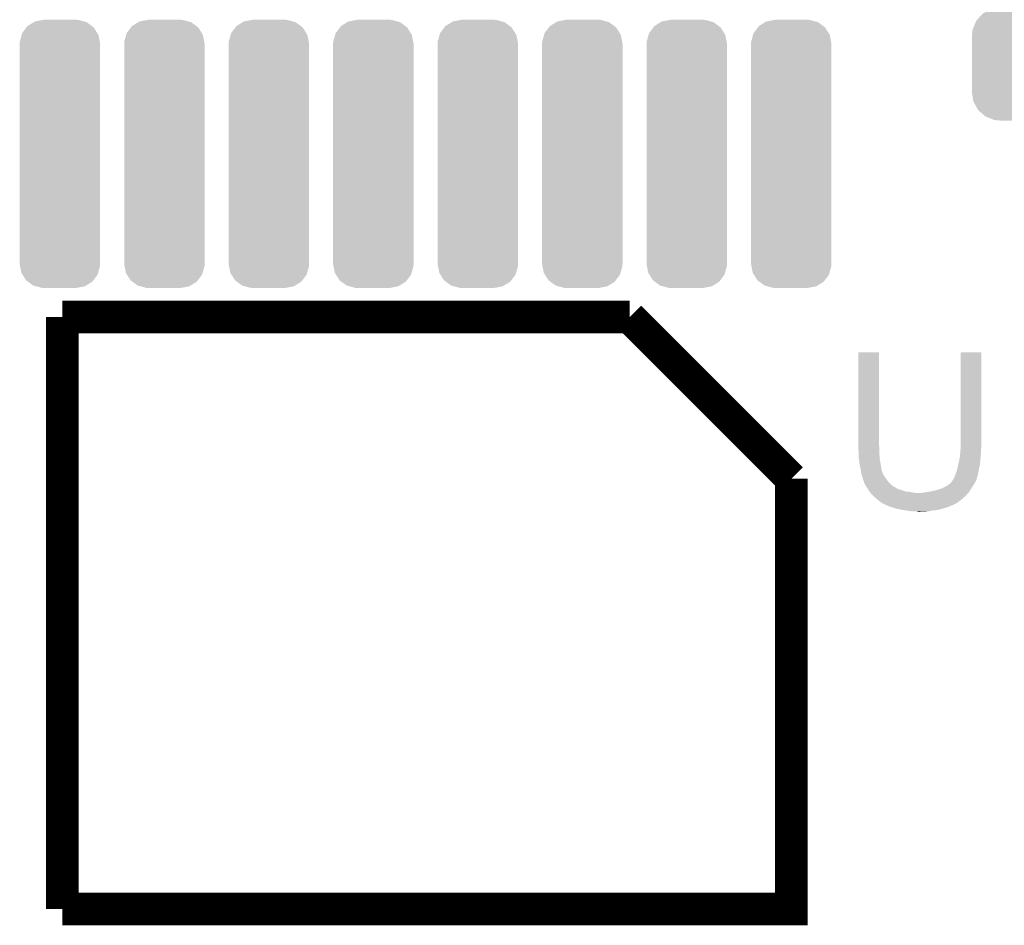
# Model space of a CAD drawing. Extents: x -1.3 to 24.2, y -3.9 to 53.4.
# Tile 16 of 62: x 7.9 to 14, y 11.2 to 16.8. Entities that reach past the tile are written whole.
import ezdxf

# ---------------------------------------------------------------- set-up
doc = ezdxf.new("R2010")
doc.units = 0
doc.layers.get('0').update_dxf_attribs({"linetype": 'CONTINUOUS'})
doc.layers.add('GNSS_22_CLICK_V101_GTO', color=11, linetype='CONTINUOUS')
doc.layers.add('GNSS_22_CLICK_V101_GTS', color=8, linetype='CONTINUOUS')

# ---------------------------------------------------------------- blocks, each defined once
blk = doc.blocks.new('CUSTOM_100')
for points in [[(-0.34504, 0.286174), (-0.320744, 0.31339), (0.348152, 0.286174), (0.317222, 0.31339)], [(-0.320744, 0.31339), (-0.298526, 0.325596), (0.317222, 0.31339), (0.30335, 0.325596)], [(-0.298526, 0.325596), (-0.268438, 0.342124), (0.30335, 0.325596), (0.2622, 0.342124)], [(-0.268438, 0.342124), (-0.233628, 0.347838), (0.2622, 0.342124), (0.247972, 0.347838)], [(-0.233628, 0.347838), (-0.20955, 0.35179), (0.247972, 0.347838), (0.20955, 0.35179)], [(-0.37475, 0.234078), (-0.360486, 0.26887), (0.377262, 0.234078), (0.357822, 0.26887)], [(-0.360486, 0.26887), (-0.34504, 0.286174), (0.357822, 0.26887), (0.348152, 0.286174)], [(-0.38735, 0.17526), (-0.383124, 0.213652), (0.38735, 0.17526), (0.380766, 0.213652)], [(-0.383124, 0.213652), (-0.37475, 0.234078), (0.380766, 0.213652), (0.377262, 0.234078)], [(-0.38608, 0.154124), (-0.38735, 0.17526), (0.38608, 0.154124), (0.38735, 0.17526)], [(-0.38608, -0.154124), (-0.38608, 0.154124), (0.38608, -0.154124), (0.38608, 0.154124)], [(-0.38735, -0.17526), (-0.38608, -0.154124), (0.38735, -0.17526), (0.38608, -0.154124)], [(-0.380764, -0.213652), (-0.38735, -0.17526), (0.383124, -0.213652), (0.38735, -0.17526)], [(-0.377262, -0.234078), (-0.380764, -0.213652), (0.374748, -0.234078), (0.383124, -0.213652)], [(-0.35782, -0.26887), (-0.377262, -0.234078), (0.360486, -0.26887), (0.374748, -0.234078)], [(-0.348152, -0.286174), (-0.35782, -0.26887), (0.345038, -0.286174), (0.360486, -0.26887)], [(-0.31722, -0.31339), (-0.348152, -0.286174), (0.320744, -0.31339), (0.345038, -0.286174)], [(-0.30335, -0.325596), (-0.31722, -0.31339), (0.298524, -0.325596), (0.320744, -0.31339)], [(-0.262198, -0.342124), (-0.30335, -0.325596), (0.268438, -0.342124), (0.298524, -0.325596)], [(-0.247972, -0.347838), (-0.262198, -0.342124), (0.233626, -0.347838), (0.268438, -0.342124)], [(-0.20955, -0.35179), (-0.247972, -0.347838), (0.20955, -0.35179), (0.233626, -0.347838)]]:
    blk.add_solid(points)
blk = doc.blocks.new('CUSTOM_115')
for points in [[(-0.201866, 0.795196), (-0.162684, 0.819516), (0.199312, 0.795196), (0.166402, 0.819516)], [(-0.162684, 0.819516), (-0.155378, 0.82405), (0.166402, 0.819516), (0.149768, 0.82405)], [(-0.155378, 0.82405), (-0.102764, 0.833904), (0.149768, 0.82405), (0.113614, 0.833904)], [(-0.102764, 0.833904), (-0.1016, 0.834122), (0.113614, 0.833904), (0.108226, 0.834122)], [(-0.1016, 0.834122), (-0.1016, 0.83439), (0.108226, 0.834122), (0.1016, 0.83439)], [(-0.249602, 0.698812), (-0.237782, 0.74076), (0.247888, 0.698812), (0.239656, 0.74076)], [(-0.237782, 0.74076), (-0.23476, 0.751476), (0.239656, 0.74076), (0.232878, 0.751476)], [(-0.23476, 0.751476), (-0.208036, 0.786998), (0.232878, 0.751476), (0.210404, 0.786998)], [(-0.208036, 0.786998), (-0.201866, 0.795196), (0.210404, 0.786998), (0.199312, 0.795196)], [(-0.25019, 0.68707), (-0.249602, 0.698812), (0.25019, 0.68707), (0.247888, 0.698812)], [(-0.25019, 0.6858), (-0.25019, 0.68707), (0.25019, 0.6858), (0.25019, 0.68707)], [(-0.25019, -0.6858), (-0.25019, 0.6858), (0.25019, -0.6858), (0.25019, 0.6858)], [(-0.25019, -0.68707), (-0.25019, -0.6858), (0.25019, -0.68707), (0.25019, -0.6858)], [(-0.24781, -0.699078), (-0.25019, -0.68707), (0.249598, -0.699078), (0.25019, -0.68707)], [(-0.239558, -0.74074), (-0.24781, -0.699078), (0.237858, -0.74074), (0.249598, -0.699078)], [(-0.23257, -0.751742), (-0.239558, -0.74074), (0.234758, -0.751742), (0.237858, -0.74074)], [(-0.210224, -0.786926), (-0.23257, -0.751742), (0.208286, -0.786926), (0.234758, -0.751742)], [(-0.198626, -0.795464), (-0.210224, -0.786926), (0.201864, -0.795464), (0.208286, -0.786926)], [(-0.166162, -0.819364), (-0.198626, -0.795464), (0.163356, -0.819364), (0.201864, -0.795464)], [(-0.147862, -0.824316), (-0.166162, -0.819364), (0.155378, -0.824316), (0.163356, -0.819364)], [(-0.113348, -0.833656), (-0.147862, -0.824316), (0.105518, -0.833656), (0.155378, -0.824316)], [(-0.1016, -0.834122), (-0.113348, -0.833656), (0.10303, -0.834122), (0.105518, -0.833656)], [(-0.1016, -0.83439), (-0.1016, -0.834122), (0.1016, -0.83439), (0.10303, -0.834122)]]:
    blk.add_solid(points)

msp = doc.modelspace()

# ---------------------------------------------------------------- linework, layer by layer
at = {"layer": 'GNSS_22_CLICK_V101_GTO', "const_width": 0.2032}
for points in [[(8.1788, 11.2776), (8.1788, 14.9606)], [(8.1788, 14.9606), (11.7094, 14.9606)], [(11.7094, 14.9606), (12.71524, 13.95476)], [(8.1788, 11.2776), (12.71524, 11.2776), (12.71524, 13.95476)]]:
    msp.add_lwpolyline(points, dxfattribs=at)
at = {"layer": 'GNSS_22_CLICK_V101_GTO'}
for points in [[(13.1318, 14.157958), (13.13182, 14.742138), (13.26134, 14.157958), (13.26134, 14.742138)], [(13.13182, 14.742138), (13.131822, 14.74216), (13.26134, 14.742138), (13.131822, 14.74216)], [(13.76934, 14.17828), (13.76936, 14.742138), (13.89888, 14.17828), (13.89888, 14.742138)], [(13.76936, 14.742138), (13.769362, 14.74216), (13.89888, 14.742138), (13.769362, 14.74216)], [(13.1318, 14.150338), (13.1318, 14.157958), (13.263246, 14.150338), (13.26134, 14.157958)], [(13.76934, 14.155418), (13.76934, 14.17828), (13.89888, 14.155418), (13.89888, 14.17828)], [(13.76934, 14.145258), (13.76934, 14.155418), (13.896848, 14.145258), (13.89888, 14.155418)], [(13.132032, 14.147798), (13.1318, 14.150338), (13.26388, 14.147798), (13.263246, 14.150338)], [(13.13434, 14.1224), (13.132032, 14.147798), (13.26388, 14.1224), (13.26388, 14.147798)], [(13.13434, 14.10716), (13.13434, 14.1224), (13.26388, 14.10716), (13.26388, 14.1224)], [(13.13434, 14.097002), (13.13434, 14.10716), (13.264728, 14.097002), (13.26388, 14.10716)], [(13.136598, 14.07668), (13.13434, 14.097002), (13.26642, 14.07668), (13.264728, 14.097002)], [(13.76426, 14.089378), (13.764768, 14.094462), (13.89346, 14.089378), (13.8938, 14.094462)], [(13.764768, 14.094462), (13.76629, 14.109698), (13.8938, 14.094462), (13.89634, 14.109698)], [(13.76629, 14.109698), (13.7668, 14.11478), (13.89634, 14.109698), (13.89634, 14.11478)], [(13.7668, 14.11478), (13.769128, 14.142718), (13.89634, 14.11478), (13.89634, 14.142718)], [(13.769128, 14.142718), (13.76934, 14.145258), (13.89634, 14.142718), (13.896848, 14.145258)], [(13.13688, 14.07414), (13.136598, 14.07668), (13.266844, 14.07414), (13.26642, 14.07668)], [(13.14196, 14.033502), (13.13688, 14.07414), (13.273618, 14.033502), (13.266844, 14.07414)], [(13.14704, 14.015722), (13.14196, 14.033502), (13.27658, 14.015722), (13.273618, 14.033502)], [(13.74902, 14.018258), (13.757486, 14.056358), (13.884114, 14.018258), (13.89126, 14.056358)], [(13.757486, 14.056358), (13.75918, 14.06398), (13.89126, 14.056358), (13.891768, 14.06398)], [(13.75918, 14.06398), (13.76426, 14.089378), (13.891768, 14.06398), (13.89346, 14.089378)], [(13.147042, 14.01572), (13.14704, 14.015722), (13.27658, 14.01572), (13.27658, 14.015722)], [(13.148856, 14.003018), (13.147042, 14.01572), (13.279122, 14.003018), (13.27658, 14.01572)], [(13.14958, 13.99794), (13.148856, 14.003018), (13.281154, 13.99794), (13.279122, 14.003018)], [(13.150852, 13.990316), (13.14958, 13.99794), (13.2842, 13.990316), (13.281154, 13.99794)], [(13.151276, 13.987774), (13.150852, 13.990316), (13.284204, 13.987774), (13.2842, 13.990316)], [(13.15212, 13.982702), (13.151276, 13.987774), (13.287586, 13.982702), (13.284204, 13.987774)], [(13.153138, 13.980158), (13.15212, 13.982702), (13.28928, 13.980158), (13.287586, 13.982702)], [(13.157198, 13.970002), (13.153138, 13.980158), (13.29436, 13.970002), (13.28928, 13.980158)], [(13.7287, 13.95984), (13.735812, 13.97762), (13.870938, 13.95984), (13.87602, 13.97762)], [(13.735812, 13.97762), (13.73886, 13.985238), (13.87602, 13.97762), (13.877542, 13.985238)], [(13.73886, 13.985238), (13.74394, 14.00048), (13.877542, 13.985238), (13.880592, 14.00048)], [(13.74394, 14.00048), (13.748294, 14.01572), (13.880592, 14.00048), (13.88364, 14.01572)], [(13.748294, 14.01572), (13.74902, 14.018258), (13.88364, 14.01572), (13.884114, 14.018258)], [(13.1572, 13.97), (13.157198, 13.970002), (13.29436, 13.97), (13.29436, 13.970002)], [(13.15974, 13.957302), (13.1572, 13.97), (13.30452, 13.957302), (13.29436, 13.97)], [(13.159742, 13.9573), (13.15974, 13.957302), (13.30452, 13.9573), (13.30452, 13.957302)], [(13.16482, 13.942062), (13.159742, 13.9573), (13.31468, 13.942062), (13.30452, 13.9573)], [(13.164822, 13.94206), (13.16482, 13.942062), (13.31468, 13.94206), (13.31468, 13.942062)], [(13.167358, 13.936984), (13.164822, 13.94206), (13.31891, 13.936984), (13.31468, 13.94206)], [(13.16736, 13.931904), (13.167358, 13.936984), (13.323144, 13.931904), (13.31891, 13.936984)], [(13.170328, 13.926818), (13.16736, 13.931904), (13.32738, 13.926818), (13.323144, 13.931904)], [(13.179216, 13.91158), (13.170328, 13.926818), (13.345162, 13.91158), (13.32738, 13.926818)], [(13.18514, 13.90142), (13.179216, 13.91158), (13.36142, 13.90142), (13.345162, 13.91158)], [(13.680442, 13.909042), (13.688058, 13.91412), (13.844906, 13.909042), (13.84808, 13.91412)], [(13.688058, 13.91412), (13.69568, 13.9192), (13.84808, 13.91412), (13.851466, 13.9192)], [(13.69568, 13.9192), (13.708376, 13.929358), (13.851466, 13.9192), (13.858238, 13.929358)], [(13.708376, 13.929358), (13.70838, 13.92936), (13.858238, 13.929358), (13.858238, 13.92936)], [(13.70838, 13.92936), (13.710922, 13.931904), (13.858238, 13.92936), (13.85951, 13.931904)], [(13.710922, 13.931904), (13.713462, 13.93698), (13.85951, 13.931904), (13.862048, 13.93698)], [(13.713462, 13.93698), (13.715996, 13.939516), (13.862048, 13.93698), (13.863318, 13.939516)], [(13.715996, 13.939516), (13.718536, 13.942058), (13.863318, 13.939516), (13.865856, 13.942058)], [(13.718536, 13.942058), (13.718542, 13.942064), (13.865856, 13.942058), (13.865856, 13.942064)], [(13.718542, 13.942064), (13.723622, 13.952222), (13.865856, 13.942064), (13.86876, 13.952222)], [(13.723622, 13.952222), (13.7287, 13.95984), (13.86876, 13.952222), (13.870938, 13.95984)], [(13.186758, 13.89888), (13.18514, 13.90142), (13.365484, 13.89888), (13.36142, 13.90142)], [(13.186762, 13.898874), (13.186758, 13.89888), (13.368026, 13.898874), (13.365484, 13.89888)], [(13.18999, 13.8938), (13.186762, 13.898874), (13.373104, 13.8938), (13.368026, 13.898874)], [(13.193224, 13.888718), (13.18999, 13.8938), (13.3858, 13.888718), (13.373104, 13.8938)], [(13.196456, 13.88364), (13.193224, 13.888718), (13.40358, 13.88364), (13.3858, 13.888718)], [(13.201306, 13.87602), (13.196456, 13.88364), (13.423902, 13.87602), (13.40358, 13.88364)], [(13.20292, 13.873482), (13.201306, 13.87602), (13.449282, 13.873482), (13.423902, 13.87602)], [(13.202922, 13.87348), (13.20292, 13.873482), (13.4493, 13.87348), (13.449282, 13.873482)], [(13.207438, 13.8684), (13.202922, 13.87348), (13.4747, 13.8684), (13.4493, 13.87348)], [(13.209696, 13.86586), (13.207438, 13.8684), (13.505178, 13.86586), (13.4747, 13.8684)], [(13.22324, 13.85062), (13.209696, 13.86586), (13.802076, 13.85062), (13.815624, 13.86586)], [(13.226144, 13.84808), (13.22324, 13.85062), (13.79982, 13.84808), (13.802076, 13.85062)], [(13.505178, 13.86586), (13.520422, 13.865862), (13.815624, 13.86586), (13.815626, 13.865862)], [(13.520422, 13.865862), (13.528044, 13.8684), (13.815626, 13.865862), (13.817882, 13.8684)], [(13.540742, 13.8684), (13.55343, 13.870938), (13.817882, 13.8684), (13.820138, 13.870938)], [(13.55343, 13.870938), (13.55344, 13.87094), (13.820138, 13.870938), (13.820138, 13.87094)], [(13.55344, 13.87094), (13.58392, 13.87602), (13.820138, 13.87094), (13.823526, 13.87602)], [(13.58392, 13.87602), (13.616938, 13.88364), (13.823526, 13.87602), (13.828606, 13.88364)], [(13.616938, 13.88364), (13.64996, 13.8938), (13.828606, 13.88364), (13.83538, 13.8938)], [(13.64996, 13.8938), (13.680442, 13.909042), (13.83538, 13.8938), (13.844906, 13.909042)], [(13.252266, 13.825222), (13.226144, 13.84808), (13.774422, 13.825222), (13.79982, 13.84808)], [(13.263878, 13.81506), (13.252266, 13.825222), (13.76087, 13.81506), (13.774422, 13.825222)], [(13.279118, 13.804902), (13.263878, 13.81506), (13.747324, 13.804902), (13.76087, 13.81506)], [(13.284202, 13.80236), (13.279118, 13.804902), (13.743936, 13.80236), (13.747324, 13.804902)], [(13.284214, 13.802354), (13.284202, 13.80236), (13.741394, 13.802354), (13.743936, 13.80236)], [(13.289276, 13.799822), (13.284214, 13.802354), (13.738856, 13.799822), (13.741394, 13.802354)], [(13.28928, 13.79982), (13.289276, 13.799822), (13.738854, 13.79982), (13.738856, 13.799822)], [(13.289284, 13.799816), (13.28928, 13.79982), (13.736314, 13.799816), (13.738854, 13.79982)], [(13.29182, 13.797282), (13.289284, 13.799816), (13.732512, 13.797282), (13.736314, 13.799816)], [(13.297752, 13.79474), (13.29182, 13.797282), (13.728698, 13.79474), (13.732512, 13.797282)], [(13.309608, 13.789658), (13.297752, 13.79474), (13.718538, 13.789658), (13.728698, 13.79474)], [(13.31553, 13.78712), (13.309608, 13.789658), (13.708378, 13.78712), (13.718538, 13.789658)], [(13.327382, 13.78204), (13.31553, 13.78712), (13.698218, 13.78204), (13.708378, 13.78712)], [(13.357866, 13.77188), (13.327382, 13.78204), (13.66774, 13.77188), (13.698218, 13.78204)], [(13.36548, 13.769342), (13.357866, 13.77188), (13.658856, 13.769342), (13.66774, 13.77188)], [(13.40358, 13.76172), (13.36548, 13.769342), (13.632178, 13.76172), (13.658856, 13.769342)], [(13.42009, 13.75918), (13.40358, 13.76172), (13.61186, 13.75918), (13.632178, 13.76172)], [(13.4366, 13.75664), (13.42009, 13.75918), (13.589, 13.75664), (13.61186, 13.75918)], [(13.45438, 13.7541), (13.4366, 13.75664), (13.57757, 13.7541), (13.589, 13.75664)], [(13.469618, 13.75156), (13.45438, 13.7541), (13.56614, 13.75156), (13.57757, 13.7541)], [(13.505178, 13.74902), (13.495018, 13.75156), (13.517882, 13.74902), (13.56614, 13.75156)]]:
    msp.add_solid(points, dxfattribs=at)

# ---------------------------------------------------------------- block references
at = {"layer": 'GNSS_22_CLICK_V101_GTS'}
for name, p in [('CUSTOM_100', (14.22654, 16.5354)), ('CUSTOM_115', (8.16356, 15.9766)), ('CUSTOM_115', (8.8138, 15.9766)), ('CUSTOM_115', (9.46404, 15.9766)), ('CUSTOM_115', (10.11428, 15.9766)), ('CUSTOM_115', (10.76452, 15.9766)), ('CUSTOM_115', (11.41476, 15.9766)), ('CUSTOM_115', (12.065, 15.9766)), ('CUSTOM_115', (12.71524, 15.9766))]:
    msp.add_blockref(name, p, dxfattribs=at)

doc.saveas('drawing.dxf')
